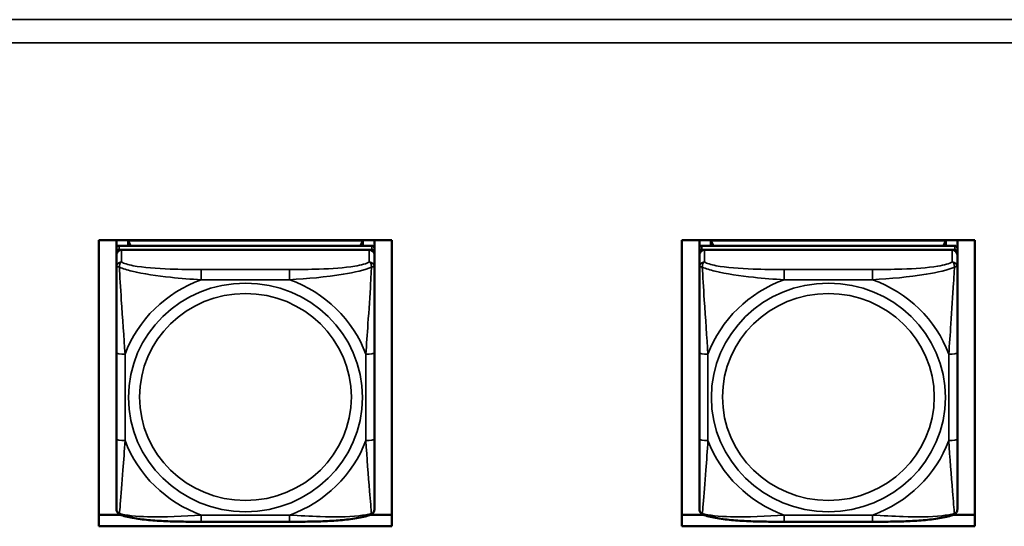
# Model space of a CAD drawing. Header units: inches. Extents: x 3.3 to 58.3, y 0.8 to 38.3.
# Tile 95 of 162: x 25.6 to 27.8, y 21.4 to 22.5. Entities that reach past the tile are written whole.
import ezdxf

# ---------------------------------------------------------------- set-up
doc = ezdxf.new("R2010")
doc.units = ezdxf.units.IN
doc.header["$MEASUREMENT"] = 0
doc.layers.add('Visible (ANSI)', color=7, linetype='Continuous', lineweight=50)
doc.layers.add('Visible Narrow (ANSI)', color=7, linetype='Continuous', lineweight=35)

msp = doc.modelspace()

# ---------------------------------------------------------------- linework, layer by layer
at = {"layer": 'Visible (ANSI)'}
for p, q in [((25.7351, 21.3704), (25.7351, 22.0256)), ((25.7351, 22.0256), (26.4056, 22.0256)), ((25.7756, 22.007), (25.7756, 22.0256)), ((25.8022, 22.0245), (26.3396, 22.0245)), ((25.8077, 22.0127), (25.8022, 22.0245)), ((25.8022, 22.0127), (25.8022, 22.0245)), ((26.3396, 22.0245), (26.334, 22.0127)), ((26.3396, 22.0245), (26.3396, 22.0127)), ((26.3661, 22.0256), (26.3661, 22.007)), ((26.4056, 22.0256), (26.4056, 21.3704)), ((27.0695, 21.3704), (27.0695, 22.0256)), ((27.0695, 22.0256), (27.74, 22.0256)), ((27.1096, 22.007), (27.1096, 22.0256)), ((27.1362, 22.0245), (27.6736, 22.0245)), ((27.1417, 22.0127), (27.1362, 22.0245)), ((27.1362, 22.0127), (27.1362, 22.0245)), ((27.6736, 22.0245), (27.668, 22.0127)), ((27.6736, 22.0245), (27.6736, 22.0127)), ((27.7001, 22.0256), (27.7001, 22.007)), ((27.74, 22.0256), (27.74, 21.3704)), ((25.7756, 22.007), (25.7756, 21.9978)), ((25.7756, 21.992), (25.7756, 21.9978)), ((25.7756, 21.992), (25.7756, 21.9641)), ((26.3602, 22.0127), (25.7815, 22.0127)), ((25.7815, 22.0035), (26.3602, 22.0035)), ((26.3543, 22.0035), (25.7874, 22.0035)), ((26.3661, 21.9978), (26.3661, 22.007)), ((26.3661, 21.9978), (26.3661, 21.992)), ((26.3661, 21.9641), (26.3661, 21.992)), ((27.1096, 22.007), (27.1096, 21.9978)), ((27.1096, 21.992), (27.1096, 21.9978)), ((27.1096, 21.992), (27.1096, 21.9641)), ((27.6942, 22.0127), (27.1155, 22.0127)), ((27.1155, 22.0035), (27.6942, 22.0035)), ((27.6883, 22.0035), (27.1214, 22.0035)), ((27.7001, 21.9978), (27.7001, 22.007)), ((27.7001, 21.9978), (27.7001, 21.992)), ((27.7001, 21.9641), (27.7001, 21.992)), ((25.7756, 21.7686), (25.7756, 21.5709)), ((26.3661, 21.5709), (26.3661, 21.7686)), ((27.1096, 21.7686), (27.1096, 21.5709)), ((27.7001, 21.5709), (27.7001, 21.7686)), ((25.7351, 21.397), (25.7848, 21.397)), ((26.3569, 21.397), (26.4056, 21.397)), ((27.0695, 21.397), (27.1188, 21.397)), ((27.6909, 21.397), (27.74, 21.397)), ((26.4056, 21.3704), (25.7351, 21.3704)), ((26.172, 21.3808), (25.9697, 21.3808)), ((27.74, 21.3704), (27.0695, 21.3704)), ((27.506, 21.3808), (27.3037, 21.3808))]:
    msp.add_line(p, q, dxfattribs=at)
for centre, major_axis, start_param, end_param in [((25.7815, 22.007), (-0.00591, 0), 4.712389, 6.283185), ((25.7815, 21.9978), (-0.00591, 0), 4.712389, 6.283185), ((25.7874, 21.992), (-0.0118, 0), 4.712389, 6.283185), ((26.3543, 21.992), (0.0118, 0), 0, 1.570796), ((26.3602, 22.007), (0.00591, 0), 0, 1.570796), ((26.3602, 21.9978), (0.00591, 0), 0, 1.570796), ((27.1155, 22.007), (-0.00591, 0), 4.712389, 6.283185), ((27.1155, 21.9978), (-0.00591, 0), 4.712389, 6.283185), ((27.1214, 21.992), (-0.0118, 0), 4.712389, 6.283185), ((27.6883, 21.992), (0.0118, 0), 0, 1.570796), ((27.6942, 22.007), (0.00591, 0), 0, 1.570796), ((27.6942, 21.9978), (0.00591, 0), 0, 1.570796)]:
    msp.add_ellipse(centre, major_axis=major_axis, ratio=0.977083, start_param=start_param, end_param=end_param, dxfattribs=at)
for points, knots in [([(25.7756, 21.9641), (25.7756, 21.9546), (25.7756, 21.939), (25.7756, 21.9216), (25.7756, 21.8949), (25.7756, 21.8646), (25.7756, 21.8352), (25.7756, 21.8128), (25.7756, 21.7905), (25.7756, 21.7686)], [-0.7968224, -0.7968224, -0.7968224, -0.7968224, -0.6514613, -0.6514613, -0.6514613, -0.427691, -0.427691, -0.427691, -0.2569517, -0.2569517, -0.2569517, -0.2569517]), ([(26.3661, 21.7686), (26.3661, 21.7917), (26.3661, 21.8154), (26.3661, 21.839), (26.3661, 21.8701), (26.3661, 21.9025), (26.3661, 21.9297), (26.3661, 21.9437), (26.3661, 21.956), (26.3661, 21.9641)], [0.2569537, 0.2569537, 0.2569537, 0.2569537, 0.4371919, 0.4371919, 0.4371919, 0.6739428, 0.6739428, 0.6739428, 0.7963818, 0.7963818, 0.7963818, 0.7963818]), ([(27.1096, 21.9641), (27.1096, 21.9546), (27.1096, 21.939), (27.1096, 21.9216), (27.1096, 21.8949), (27.1096, 21.8646), (27.1096, 21.8352), (27.1096, 21.8128), (27.1096, 21.7905), (27.1096, 21.7686)], [-0.7968224, -0.7968224, -0.7968224, -0.7968224, -0.6514613, -0.6514613, -0.6514613, -0.427691, -0.427691, -0.427691, -0.2569517, -0.2569517, -0.2569517, -0.2569517]), ([(27.7001, 21.7686), (27.7001, 21.7917), (27.7001, 21.8154), (27.7001, 21.839), (27.7001, 21.8701), (27.7001, 21.9025), (27.7001, 21.9297), (27.7001, 21.9437), (27.7001, 21.956), (27.7001, 21.9641)], [0.2569537, 0.2569537, 0.2569537, 0.2569537, 0.4371919, 0.4371919, 0.4371919, 0.6739428, 0.6739428, 0.6739428, 0.7963818, 0.7963818, 0.7963818, 0.7963818]), ([(25.7756, 21.5709), (25.7756, 21.5478), (25.7756, 21.5246), (25.7756, 21.5026), (25.7756, 21.4737), (25.7756, 21.4458), (25.7756, 21.4275), (25.7756, 21.4181), (25.7756, 21.4116), (25.7756, 21.4101)], [0.2569537, 0.2569537, 0.2569537, 0.2569537, 0.4371919, 0.4371919, 0.4371919, 0.6739428, 0.6739428, 0.6739428, 0.7963818, 0.7963818, 0.7963818, 0.7963818]), ([(26.3661, 21.4101), (26.3661, 21.4118), (26.3661, 21.4207), (26.3661, 21.4331), (26.3661, 21.4521), (26.3661, 21.4787), (26.3661, 21.5061), (26.3661, 21.5271), (26.3661, 21.549), (26.3661, 21.5709)], [-0.7968224, -0.7968224, -0.7968224, -0.7968224, -0.6514613, -0.6514613, -0.6514613, -0.427691, -0.427691, -0.427691, -0.2569517, -0.2569517, -0.2569517, -0.2569517]), ([(27.1096, 21.5709), (27.1096, 21.5478), (27.1096, 21.5246), (27.1096, 21.5026), (27.1096, 21.4737), (27.1096, 21.4458), (27.1096, 21.4275), (27.1096, 21.4181), (27.1096, 21.4116), (27.1096, 21.4101)], [0.2569537, 0.2569537, 0.2569537, 0.2569537, 0.4371919, 0.4371919, 0.4371919, 0.6739428, 0.6739428, 0.6739428, 0.7963818, 0.7963818, 0.7963818, 0.7963818]), ([(27.7001, 21.4101), (27.7001, 21.4118), (27.7001, 21.4207), (27.7001, 21.4331), (27.7001, 21.4521), (27.7001, 21.4787), (27.7001, 21.5061), (27.7001, 21.5271), (27.7001, 21.549), (27.7001, 21.5709)], [-0.7968224, -0.7968224, -0.7968224, -0.7968224, -0.6514613, -0.6514613, -0.6514613, -0.427691, -0.427691, -0.427691, -0.2569517, -0.2569517, -0.2569517, -0.2569517]), ([(25.7834, 21.3977), (25.7823, 21.3981), (25.7812, 21.3988), (25.7793, 21.4004), (25.7785, 21.4014), (25.7772, 21.4033), (25.7767, 21.4043), (25.7761, 21.4062), (25.7759, 21.4071), (25.7756, 21.4087), (25.7756, 21.4095), (25.7756, 21.4101)], [0.022735, 0.022735, 0.022735, 0.022735, 0.02884208, 0.02884208, 0.03494916, 0.03494916, 0.04105624, 0.04105624, 0.04716332, 0.04716332, 0.0532704, 0.0532704, 0.0532704, 0.0532704]), ([(26.3583, 21.3977), (26.3594, 21.3981), (26.3605, 21.3988), (26.3624, 21.4004), (26.3632, 21.4014), (26.3645, 21.4033), (26.365, 21.4043), (26.3656, 21.4062), (26.3658, 21.4071), (26.3661, 21.4087), (26.3661, 21.4095), (26.3661, 21.4101)], [0.022735, 0.022735, 0.022735, 0.022735, 0.02884208, 0.02884208, 0.03494916, 0.03494916, 0.04105624, 0.04105624, 0.04716332, 0.04716332, 0.0532704, 0.0532704, 0.0532704, 0.0532704]), ([(27.1174, 21.3977), (27.1163, 21.3981), (27.1152, 21.3988), (27.1133, 21.4004), (27.1125, 21.4014), (27.1112, 21.4033), (27.1107, 21.4043), (27.1101, 21.4062), (27.1099, 21.4071), (27.1096, 21.4087), (27.1096, 21.4095), (27.1096, 21.4101)], [0.022735, 0.022735, 0.022735, 0.022735, 0.02884208, 0.02884208, 0.03494916, 0.03494916, 0.04105624, 0.04105624, 0.04716332, 0.04716332, 0.0532704, 0.0532704, 0.0532704, 0.0532704]), ([(27.6923, 21.3977), (27.6934, 21.3981), (27.6945, 21.3988), (27.6964, 21.4004), (27.6972, 21.4014), (27.6985, 21.4033), (27.699, 21.4043), (27.6996, 21.4062), (27.6998, 21.4071), (27.7001, 21.4087), (27.7001, 21.4095), (27.7001, 21.4101)], [0.022735, 0.022735, 0.022735, 0.022735, 0.02884208, 0.02884208, 0.03494916, 0.03494916, 0.04105624, 0.04105624, 0.04716332, 0.04716332, 0.0532704, 0.0532704, 0.0532704, 0.0532704]), ([(25.9697, 21.3808), (25.9562, 21.3808), (25.9426, 21.3809), (25.9154, 21.3813), (25.9018, 21.3816), (25.8751, 21.3828), (25.8617, 21.3836), (25.8361, 21.386), (25.8239, 21.3875), (25.8016, 21.3915), (25.792, 21.3938), (25.7834, 21.3977)], [0.2569517, 0.2569517, 0.2569517, 0.2569517, 0.3592769, 0.3592769, 0.461602, 0.461602, 0.5639271, 0.5639271, 0.6662522, 0.6662522, 0.7685773, 0.7685773, 0.7685773, 0.7685773]), ([(26.3583, 21.3977), (26.3497, 21.3938), (26.34, 21.3915), (26.3179, 21.3875), (26.3056, 21.386), (26.2799, 21.3836), (26.2667, 21.3828), (26.2399, 21.3816), (26.2263, 21.3813), (26.1991, 21.3809), (26.1855, 21.3808), (26.172, 21.3808)], [-0.7682077, -0.7682077, -0.7682077, -0.7682077, -0.6659569, -0.6659569, -0.5637061, -0.5637061, -0.4614553, -0.4614553, -0.3592045, -0.3592045, -0.2569537, -0.2569537, -0.2569537, -0.2569537]), ([(27.3037, 21.3808), (27.2902, 21.3808), (27.2766, 21.3809), (27.2494, 21.3813), (27.2358, 21.3816), (27.2091, 21.3828), (27.1957, 21.3836), (27.1701, 21.386), (27.1579, 21.3875), (27.1356, 21.3915), (27.126, 21.3938), (27.1174, 21.3977)], [0.2569517, 0.2569517, 0.2569517, 0.2569517, 0.3592769, 0.3592769, 0.461602, 0.461602, 0.5639271, 0.5639271, 0.6662522, 0.6662522, 0.7685773, 0.7685773, 0.7685773, 0.7685773]), ([(27.6923, 21.3977), (27.6837, 21.3938), (27.674, 21.3915), (27.6519, 21.3875), (27.6396, 21.386), (27.6139, 21.3836), (27.6007, 21.3828), (27.5739, 21.3816), (27.5603, 21.3813), (27.5331, 21.3809), (27.5195, 21.3808), (27.506, 21.3808)], [-0.7682077, -0.7682077, -0.7682077, -0.7682077, -0.6659569, -0.6659569, -0.5637061, -0.5637061, -0.4614553, -0.4614553, -0.3592045, -0.3592045, -0.2569537, -0.2569537, -0.2569537, -0.2569537])]:
    msp.add_open_spline(points, degree=3, knots=knots, dxfattribs=at)
at = {"layer": 'Visible Narrow (ANSI)'}
for p, q in [((21.1391, 22.5303), (42.8391, 22.5303)), ((42.8391, 22.477), (21.1391, 22.477)), ((25.7815, 22.0035), (25.7815, 22.0127)), ((25.7874, 21.9756), (25.7874, 22.0035)), ((26.3543, 22.0035), (26.3543, 21.9756)), ((26.3602, 22.0127), (26.3602, 22.0035)), ((27.1155, 22.0035), (27.1155, 22.0127)), ((27.1214, 21.9756), (27.1214, 22.0035)), ((27.6883, 22.0035), (27.6883, 21.9756)), ((27.6942, 22.0127), (27.6942, 22.0035)), ((25.9697, 21.9583), (25.9697, 21.9349)), ((26.172, 21.9583), (25.9697, 21.9583)), ((26.172, 21.9583), (26.172, 21.9349)), ((27.3037, 21.9583), (27.3037, 21.9349)), ((27.506, 21.9583), (27.3037, 21.9583)), ((27.506, 21.9583), (27.506, 21.9349)), ((25.9697, 21.9349), (26.172, 21.9349)), ((27.3037, 21.9349), (27.506, 21.9349)), ((25.7953, 21.5667), (25.7953, 21.7644)), ((26.3464, 21.7644), (26.3464, 21.5667)), ((27.1293, 21.5667), (27.1293, 21.7644)), ((27.6804, 21.7644), (27.6804, 21.5667)), ((26.172, 21.3963), (25.9697, 21.3963)), ((25.9697, 21.3808), (25.9697, 21.3963)), ((26.172, 21.3808), (26.172, 21.3963)), ((27.506, 21.3963), (27.3037, 21.3963)), ((27.3037, 21.3808), (27.3037, 21.3963)), ((27.506, 21.3808), (27.506, 21.3963))]:
    msp.add_line(p, q, dxfattribs=at)
for centre, major_axis, ratio, start_param, end_param in [((25.7874, 21.9641), (-0.0118, 0), 0.977083, 4.712389, 6.283185), ((26.3543, 21.9641), (0.0118, 0), 0.977083, 0, 1.570796), ((27.1214, 21.9641), (-0.0118, 0), 0.977083, 4.712389, 6.283185), ((27.6883, 21.9641), (0.0118, 0), 0.977083, 0, 1.570796), ((26.0709, 21.6656), (-0.2936, 0), 0.977083, 5.064156, 5.931419), ((26.0709, 21.6656), (0.2936, 0), 0.977083, 0.351767, 1.21903), ((27.4049, 21.6656), (-0.2936, 0), 0.977083, 5.064156, 5.931419), ((27.4049, 21.6656), (0.2936, 0), 0.977083, 0.351767, 1.21903), ((25.7953, 21.7686), (-0.0197, 0), 0.21286, 0, 1.570796), ((26.3464, 21.7686), (0.0197, 0), 0.21286, 4.712389, 6.283185), ((27.1293, 21.7686), (-0.0197, 0), 0.21286, 0, 1.570796), ((27.6804, 21.7686), (0.0197, 0), 0.21286, 4.712389, 6.283185), ((25.7953, 21.5709), (-0.0197, 0), 0.21286, 0, 1.570796), ((26.0709, 21.6656), (-0.2936, 0), 0.977083, 0.351767, 1.21903), ((26.0709, 21.6656), (0.2936, 0), 0.977083, 5.064156, 5.931419), ((26.3464, 21.5709), (0.0197, 0), 0.21286, 4.712389, 6.283185), ((27.1293, 21.5709), (-0.0197, 0), 0.21286, 0, 1.570796), ((27.4049, 21.6656), (-0.2936, 0), 0.977083, 0.351767, 1.21903), ((27.4049, 21.6656), (0.2936, 0), 0.977083, 5.064156, 5.931419), ((27.6804, 21.5709), (0.0197, 0), 0.21286, 4.712389, 6.283185)]:
    msp.add_ellipse(centre, major_axis=major_axis, ratio=ratio, start_param=start_param, end_param=end_param, dxfattribs=at)
for centre, major_axis in [((26.0709, 21.6656), (-0.2678, 0)), ((27.4049, 21.6656), (-0.2678, 0)), ((26.0709, 21.6665), (-0.2424, 0)), ((27.4049, 21.6665), (-0.2424, 0))]:
    msp.add_ellipse(centre, major_axis=major_axis, ratio=0.977083, dxfattribs=at)
for points, knots in [([(25.7824, 21.9636), (25.7824, 21.9647), (25.7825, 21.9657), (25.7827, 21.9678), (25.7829, 21.9688), (25.7833, 21.9703), (25.7835, 21.9709), (25.7839, 21.9716), (25.784, 21.9719), (25.7843, 21.9725), (25.7845, 21.9728), (25.7851, 21.9736), (25.7855, 21.9741), (25.7864, 21.9749), (25.7869, 21.9753), (25.7874, 21.9756)], [-0.00023197, -0.00023197, -0.00023197, -0.00023197, 0.00913095, 0.00913095, 0.01983142, 0.01983142, 0.02651922, 0.02651922, 0.02986312, 0.02986312, 0.03521335, 0.03521335, 0.04377373, 0.04377373, 0.0532704, 0.0532704, 0.0532704, 0.0532704]), ([(25.9697, 21.9583), (25.946, 21.9583), (25.9221, 21.9585), (25.8987, 21.9593), (25.868, 21.9604), (25.8371, 21.9626), (25.8139, 21.9671), (25.8019, 21.9694), (25.7922, 21.9723), (25.7874, 21.9756)], [0.2569537, 0.2569537, 0.2569537, 0.2569537, 0.4371919, 0.4371919, 0.4371919, 0.6739428, 0.6739428, 0.6739428, 0.7963818, 0.7963818, 0.7963818, 0.7963818]), ([(26.3543, 21.9756), (26.3486, 21.9717), (26.3361, 21.9684), (26.3209, 21.9659), (26.2974, 21.962), (26.2683, 21.9601), (26.2392, 21.9592), (26.2171, 21.9585), (26.1944, 21.9583), (26.172, 21.9583)], [-0.7968224, -0.7968224, -0.7968224, -0.7968224, -0.6514613, -0.6514613, -0.6514613, -0.427691, -0.427691, -0.427691, -0.2569517, -0.2569517, -0.2569517, -0.2569517]), ([(26.3543, 21.9756), (26.3549, 21.9753), (26.3554, 21.9749), (26.3562, 21.9741), (26.3566, 21.9736), (26.3572, 21.9728), (26.3574, 21.9725), (26.3577, 21.9719), (26.3578, 21.9716), (26.3582, 21.9709), (26.3584, 21.9703), (26.3588, 21.9688), (26.359, 21.9678), (26.3592, 21.9657), (26.3593, 21.9647), (26.3593, 21.9636)], [-0.0532704, -0.0532704, -0.0532704, -0.0532704, -0.04377373, -0.04377373, -0.03521335, -0.03521335, -0.02986312, -0.02986312, -0.02651922, -0.02651922, -0.01983142, -0.01983142, -0.00913095, -0.00913095, 0.00023197, 0.00023197, 0.00023197, 0.00023197]), ([(27.1164, 21.9636), (27.1164, 21.9647), (27.1165, 21.9657), (27.1167, 21.9678), (27.1169, 21.9688), (27.1173, 21.9703), (27.1175, 21.9709), (27.1179, 21.9716), (27.118, 21.9719), (27.1183, 21.9725), (27.1185, 21.9728), (27.1191, 21.9736), (27.1195, 21.9741), (27.1204, 21.9749), (27.1209, 21.9753), (27.1214, 21.9756)], [-0.00023197, -0.00023197, -0.00023197, -0.00023197, 0.00913095, 0.00913095, 0.01983142, 0.01983142, 0.02651922, 0.02651922, 0.02986312, 0.02986312, 0.03521335, 0.03521335, 0.04377373, 0.04377373, 0.0532704, 0.0532704, 0.0532704, 0.0532704]), ([(27.3037, 21.9583), (27.28, 21.9583), (27.2561, 21.9585), (27.2327, 21.9593), (27.202, 21.9604), (27.1711, 21.9626), (27.1479, 21.9671), (27.1359, 21.9694), (27.1262, 21.9723), (27.1214, 21.9756)], [0.2569537, 0.2569537, 0.2569537, 0.2569537, 0.4371919, 0.4371919, 0.4371919, 0.6739428, 0.6739428, 0.6739428, 0.7963818, 0.7963818, 0.7963818, 0.7963818]), ([(27.6883, 21.9756), (27.6826, 21.9717), (27.6701, 21.9684), (27.6549, 21.9659), (27.6314, 21.962), (27.6023, 21.9601), (27.5732, 21.9592), (27.5511, 21.9585), (27.5284, 21.9583), (27.506, 21.9583)], [-0.7968224, -0.7968224, -0.7968224, -0.7968224, -0.6514613, -0.6514613, -0.6514613, -0.427691, -0.427691, -0.427691, -0.2569517, -0.2569517, -0.2569517, -0.2569517]), ([(27.6883, 21.9756), (27.6889, 21.9753), (27.6894, 21.9749), (27.6902, 21.9741), (27.6906, 21.9736), (27.6912, 21.9728), (27.6914, 21.9725), (27.6917, 21.9719), (27.6918, 21.9716), (27.6922, 21.9709), (27.6924, 21.9703), (27.6928, 21.9688), (27.693, 21.9678), (27.6932, 21.9657), (27.6933, 21.9647), (27.6933, 21.9636)], [-0.0532704, -0.0532704, -0.0532704, -0.0532704, -0.04377373, -0.04377373, -0.03521335, -0.03521335, -0.02986312, -0.02986312, -0.02651922, -0.02651922, -0.01983142, -0.01983142, -0.00913095, -0.00913095, 0.00023197, 0.00023197, 0.00023197, 0.00023197]), ([(25.7756, 21.9641), (25.7756, 21.9643), (25.7756, 21.9645), (25.7759, 21.9647), (25.7761, 21.9648), (25.7765, 21.9649), (25.7766, 21.965), (25.7769, 21.965), (25.7771, 21.965), (25.7775, 21.965), (25.7778, 21.9649), (25.7787, 21.9648), (25.7794, 21.9646), (25.7808, 21.9641), (25.7816, 21.9639), (25.7824, 21.9636)], [-0.0532704, -0.0532704, -0.0532704, -0.0532704, -0.04377373, -0.04377373, -0.03521335, -0.03521335, -0.02986312, -0.02986312, -0.02651922, -0.02651922, -0.01983142, -0.01983142, -0.00913095, -0.00913095, 0.00023197, 0.00023197, 0.00023197, 0.00023197]), ([(25.7824, 21.9636), (25.7901, 21.9603), (25.8001, 21.9572), (25.8371, 21.9483), (25.8689, 21.9438), (25.9231, 21.938), (25.9463, 21.9362), (25.9697, 21.9349)], [-0.7478145, -0.7478145, -0.7478145, -0.7478145, -0.6493253, -0.6493253, -0.427691, -0.427691, -0.2569537, -0.2569537, -0.2569537, -0.2569537]), ([(25.7953, 21.7644), (25.7929, 21.8039), (25.7896, 21.8459), (25.785, 21.9163), (25.7834, 21.9441), (25.7824, 21.9636)], [0.2569517, 0.2569517, 0.2569517, 0.2569517, 0.5559983, 0.5559983, 0.7482818, 0.7482818, 0.7482818, 0.7482818]), ([(26.172, 21.9349), (26.2125, 21.9372), (26.2548, 21.941), (26.3205, 21.9517), (26.3449, 21.9572), (26.3593, 21.9636)], [0.2569517, 0.2569517, 0.2569517, 0.2569517, 0.5559983, 0.5559983, 0.7482818, 0.7482818, 0.7482818, 0.7482818]), ([(26.3593, 21.9636), (26.3588, 21.9533), (26.3581, 21.941), (26.3557, 21.8984), (26.3534, 21.8651), (26.3495, 21.8102), (26.3479, 21.7872), (26.3464, 21.7644)], [-0.7478145, -0.7478145, -0.7478145, -0.7478145, -0.6493253, -0.6493253, -0.427691, -0.427691, -0.2569537, -0.2569537, -0.2569537, -0.2569537]), ([(26.3593, 21.9636), (26.3601, 21.9639), (26.3609, 21.9641), (26.3623, 21.9646), (26.363, 21.9648), (26.3639, 21.9649), (26.3642, 21.965), (26.3646, 21.965), (26.3648, 21.965), (26.3651, 21.965), (26.3652, 21.9649), (26.3656, 21.9648), (26.3658, 21.9647), (26.3661, 21.9645), (26.3661, 21.9643), (26.3661, 21.9641)], [-0.00023197, -0.00023197, -0.00023197, -0.00023197, 0.00913095, 0.00913095, 0.01983142, 0.01983142, 0.02651922, 0.02651922, 0.02986312, 0.02986312, 0.03521335, 0.03521335, 0.04377373, 0.04377373, 0.0532704, 0.0532704, 0.0532704, 0.0532704]), ([(27.1096, 21.9641), (27.1096, 21.9643), (27.1096, 21.9645), (27.1099, 21.9647), (27.1101, 21.9648), (27.1105, 21.9649), (27.1106, 21.965), (27.1109, 21.965), (27.1111, 21.965), (27.1115, 21.965), (27.1118, 21.9649), (27.1127, 21.9648), (27.1134, 21.9646), (27.1148, 21.9641), (27.1156, 21.9639), (27.1164, 21.9636)], [-0.0532704, -0.0532704, -0.0532704, -0.0532704, -0.04377373, -0.04377373, -0.03521335, -0.03521335, -0.02986312, -0.02986312, -0.02651922, -0.02651922, -0.01983142, -0.01983142, -0.00913095, -0.00913095, 0.00023197, 0.00023197, 0.00023197, 0.00023197]), ([(27.1164, 21.9636), (27.1241, 21.9603), (27.1341, 21.9572), (27.1711, 21.9483), (27.2029, 21.9438), (27.2571, 21.938), (27.2803, 21.9362), (27.3037, 21.9349)], [-0.7478145, -0.7478145, -0.7478145, -0.7478145, -0.6493253, -0.6493253, -0.427691, -0.427691, -0.2569537, -0.2569537, -0.2569537, -0.2569537]), ([(27.1293, 21.7644), (27.1269, 21.8039), (27.1236, 21.8459), (27.119, 21.9163), (27.1174, 21.9441), (27.1164, 21.9636)], [0.2569517, 0.2569517, 0.2569517, 0.2569517, 0.5559983, 0.5559983, 0.7482818, 0.7482818, 0.7482818, 0.7482818]), ([(27.506, 21.9349), (27.5465, 21.9372), (27.5888, 21.941), (27.6545, 21.9517), (27.6789, 21.9572), (27.6933, 21.9636)], [0.2569517, 0.2569517, 0.2569517, 0.2569517, 0.5559983, 0.5559983, 0.7482818, 0.7482818, 0.7482818, 0.7482818]), ([(27.6933, 21.9636), (27.6928, 21.9533), (27.6921, 21.941), (27.6897, 21.8984), (27.6874, 21.8651), (27.6835, 21.8102), (27.6819, 21.7872), (27.6804, 21.7644)], [-0.7478145, -0.7478145, -0.7478145, -0.7478145, -0.6493253, -0.6493253, -0.427691, -0.427691, -0.2569537, -0.2569537, -0.2569537, -0.2569537]), ([(27.6933, 21.9636), (27.6941, 21.9639), (27.6949, 21.9641), (27.6963, 21.9646), (27.697, 21.9648), (27.6979, 21.9649), (27.6982, 21.965), (27.6986, 21.965), (27.6988, 21.965), (27.6991, 21.965), (27.6992, 21.9649), (27.6996, 21.9648), (27.6998, 21.9647), (27.7001, 21.9645), (27.7001, 21.9643), (27.7001, 21.9641)], [-0.00023197, -0.00023197, -0.00023197, -0.00023197, 0.00913095, 0.00913095, 0.01983142, 0.01983142, 0.02651922, 0.02651922, 0.02986312, 0.02986312, 0.03521335, 0.03521335, 0.04377373, 0.04377373, 0.0532704, 0.0532704, 0.0532704, 0.0532704]), ([(25.7824, 21.3999), (25.7829, 21.4047), (25.7836, 21.4119), (25.786, 21.4417), (25.7883, 21.4704), (25.7922, 21.5214), (25.7939, 21.5438), (25.7953, 21.5667)], [-0.7478145, -0.7478145, -0.7478145, -0.7478145, -0.6493253, -0.6493253, -0.427691, -0.427691, -0.2569537, -0.2569537, -0.2569537, -0.2569537]), ([(26.3464, 21.5667), (26.3488, 21.5272), (26.3521, 21.4864), (26.3568, 21.4284), (26.3584, 21.4085), (26.3593, 21.3999)], [0.2569517, 0.2569517, 0.2569517, 0.2569517, 0.5559983, 0.5559983, 0.7482818, 0.7482818, 0.7482818, 0.7482818]), ([(27.1164, 21.3999), (27.1169, 21.4047), (27.1176, 21.4119), (27.12, 21.4417), (27.1223, 21.4704), (27.1262, 21.5214), (27.1279, 21.5438), (27.1293, 21.5667)], [-0.7478145, -0.7478145, -0.7478145, -0.7478145, -0.6493253, -0.6493253, -0.427691, -0.427691, -0.2569537, -0.2569537, -0.2569537, -0.2569537]), ([(27.6804, 21.5667), (27.6828, 21.5272), (27.6861, 21.4864), (27.6908, 21.4284), (27.6924, 21.4085), (27.6933, 21.3999)], [0.2569517, 0.2569517, 0.2569517, 0.2569517, 0.5559983, 0.5559983, 0.7482818, 0.7482818, 0.7482818, 0.7482818]), ([(25.7824, 21.3999), (25.7816, 21.4002), (25.7808, 21.4006), (25.7794, 21.4015), (25.7787, 21.4021), (25.7778, 21.4031), (25.7775, 21.4035), (25.7771, 21.4041), (25.7769, 21.4044), (25.7766, 21.405), (25.7765, 21.4054), (25.7761, 21.4064), (25.7759, 21.4071), (25.7756, 21.4085), (25.7756, 21.4093), (25.7756, 21.4101)], [-0.00023197, -0.00023197, -0.00023197, -0.00023197, 0.00913095, 0.00913095, 0.01983142, 0.01983142, 0.02651922, 0.02651922, 0.02986312, 0.02986312, 0.03521335, 0.03521335, 0.04377373, 0.04377373, 0.0532704, 0.0532704, 0.0532704, 0.0532704]), ([(26.3661, 21.4101), (26.3661, 21.4093), (26.3661, 21.4085), (26.3658, 21.4071), (26.3656, 21.4064), (26.3652, 21.4054), (26.3651, 21.405), (26.3648, 21.4044), (26.3646, 21.4041), (26.3642, 21.4035), (26.3639, 21.4031), (26.363, 21.4021), (26.3623, 21.4015), (26.3609, 21.4006), (26.3601, 21.4002), (26.3593, 21.3999)], [-0.0532704, -0.0532704, -0.0532704, -0.0532704, -0.04377373, -0.04377373, -0.03521335, -0.03521335, -0.02986312, -0.02986312, -0.02651922, -0.02651922, -0.01983142, -0.01983142, -0.00913095, -0.00913095, 0.00023197, 0.00023197, 0.00023197, 0.00023197]), ([(27.1164, 21.3999), (27.1156, 21.4002), (27.1148, 21.4006), (27.1134, 21.4015), (27.1127, 21.4021), (27.1118, 21.4031), (27.1115, 21.4035), (27.1111, 21.4041), (27.1109, 21.4044), (27.1106, 21.405), (27.1105, 21.4054), (27.1101, 21.4064), (27.1099, 21.4071), (27.1096, 21.4085), (27.1096, 21.4093), (27.1096, 21.4101)], [-0.00023197, -0.00023197, -0.00023197, -0.00023197, 0.00913095, 0.00913095, 0.01983142, 0.01983142, 0.02651922, 0.02651922, 0.02986312, 0.02986312, 0.03521335, 0.03521335, 0.04377373, 0.04377373, 0.0532704, 0.0532704, 0.0532704, 0.0532704]), ([(27.7001, 21.4101), (27.7001, 21.4093), (27.7001, 21.4085), (27.6998, 21.4071), (27.6996, 21.4064), (27.6992, 21.4054), (27.6991, 21.405), (27.6988, 21.4044), (27.6986, 21.4041), (27.6982, 21.4035), (27.6979, 21.4031), (27.697, 21.4021), (27.6963, 21.4015), (27.6949, 21.4006), (27.6941, 21.4002), (27.6933, 21.3999)], [-0.0532704, -0.0532704, -0.0532704, -0.0532704, -0.04377373, -0.04377373, -0.03521335, -0.03521335, -0.02986312, -0.02986312, -0.02651922, -0.02651922, -0.01983142, -0.01983142, -0.00913095, -0.00913095, 0.00023197, 0.00023197, 0.00023197, 0.00023197]), ([(25.7834, 21.3977), (25.7833, 21.3977), (25.7832, 21.3977), (25.7829, 21.398), (25.7827, 21.3983), (25.7825, 21.399), (25.7824, 21.3994), (25.7824, 21.3999)], [-0.022735, -0.022735, -0.022735, -0.022735, -0.01983142, -0.01983142, -0.00913095, -0.00913095, 0.00023197, 0.00023197, 0.00023197, 0.00023197]), ([(25.9697, 21.3963), (25.9292, 21.3939), (25.8869, 21.3913), (25.8212, 21.393), (25.7968, 21.3954), (25.7824, 21.3999)], [0.2569517, 0.2569517, 0.2569517, 0.2569517, 0.5559983, 0.5559983, 0.7482818, 0.7482818, 0.7482818, 0.7482818]), ([(26.3593, 21.3999), (26.3516, 21.3977), (26.3416, 21.3958), (26.3046, 21.3918), (26.2729, 21.3917), (26.2186, 21.3935), (26.1954, 21.3949), (26.172, 21.3963)], [-0.7478145, -0.7478145, -0.7478145, -0.7478145, -0.6493253, -0.6493253, -0.427691, -0.427691, -0.2569537, -0.2569537, -0.2569537, -0.2569537]), ([(26.3593, 21.3999), (26.3593, 21.3994), (26.3592, 21.399), (26.359, 21.3983), (26.3588, 21.398), (26.3585, 21.3977), (26.3584, 21.3977), (26.3583, 21.3977)], [-0.00023197, -0.00023197, -0.00023197, -0.00023197, 0.00913095, 0.00913095, 0.01983142, 0.01983142, 0.022735, 0.022735, 0.022735, 0.022735]), ([(27.1174, 21.3977), (27.1173, 21.3977), (27.1172, 21.3977), (27.1169, 21.398), (27.1167, 21.3983), (27.1165, 21.399), (27.1164, 21.3994), (27.1164, 21.3999)], [-0.022735, -0.022735, -0.022735, -0.022735, -0.01983142, -0.01983142, -0.00913095, -0.00913095, 0.00023197, 0.00023197, 0.00023197, 0.00023197]), ([(27.3037, 21.3963), (27.2632, 21.3939), (27.2209, 21.3913), (27.1552, 21.393), (27.1308, 21.3954), (27.1164, 21.3999)], [0.2569517, 0.2569517, 0.2569517, 0.2569517, 0.5559983, 0.5559983, 0.7482818, 0.7482818, 0.7482818, 0.7482818]), ([(27.6933, 21.3999), (27.6856, 21.3977), (27.6756, 21.3958), (27.6386, 21.3918), (27.6069, 21.3917), (27.5526, 21.3935), (27.5294, 21.3949), (27.506, 21.3963)], [-0.7478145, -0.7478145, -0.7478145, -0.7478145, -0.6493253, -0.6493253, -0.427691, -0.427691, -0.2569537, -0.2569537, -0.2569537, -0.2569537]), ([(27.6933, 21.3999), (27.6933, 21.3994), (27.6932, 21.399), (27.693, 21.3983), (27.6928, 21.398), (27.6925, 21.3977), (27.6924, 21.3977), (27.6923, 21.3977)], [-0.00023197, -0.00023197, -0.00023197, -0.00023197, 0.00913095, 0.00913095, 0.01983142, 0.01983142, 0.022735, 0.022735, 0.022735, 0.022735])]:
    msp.add_open_spline(points, degree=3, knots=knots, dxfattribs=at)

doc.saveas('drawing.dxf')
